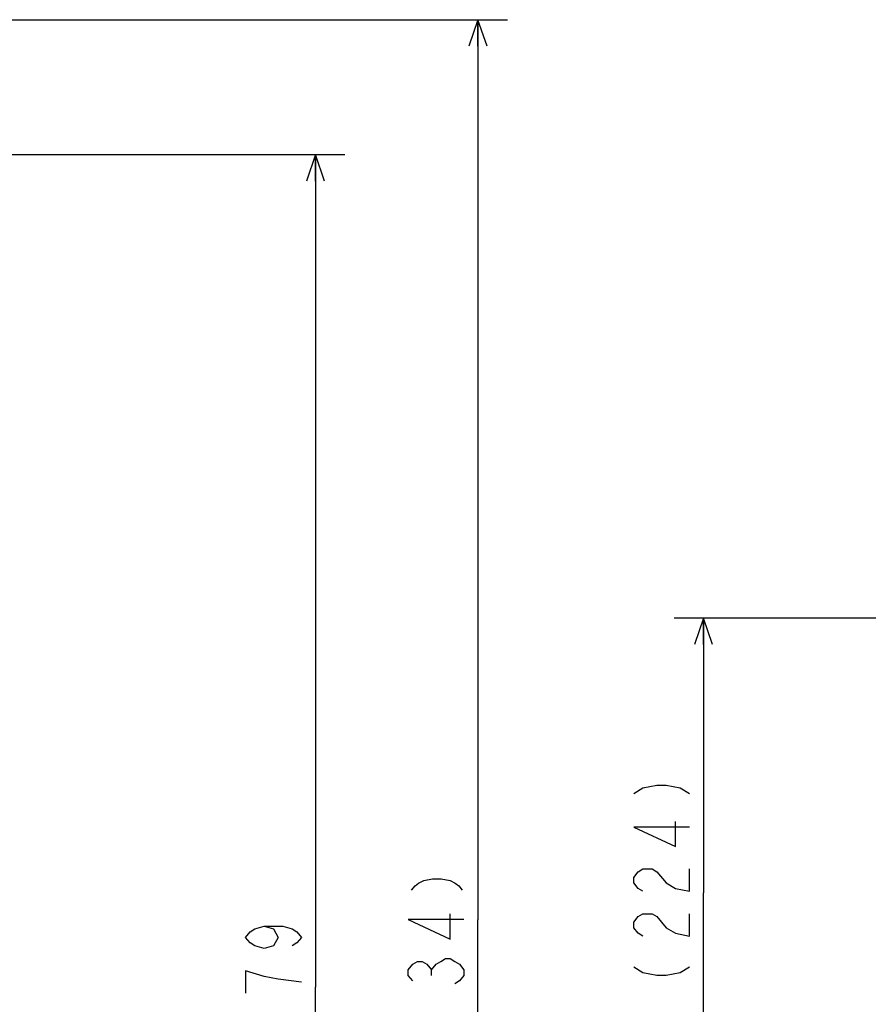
# Model space of a CAD drawing. Extents: x 0 to 594, y 0 to 420.
# Tile 29 of 57: x 457 to 514, y 178 to 245. Entities that reach past the tile are written whole.
import ezdxf

# ---------------------------------------------------------------- set-up
doc = ezdxf.new("R2010")
doc.units = 0
doc.header["$LTSCALE"] = 32.67
doc.layers.get('0').update_dxf_attribs({"linetype": 'CONTINUOUS'})
doc.layers.add('DRIV_DIM', color=7, linetype='CONTINUOUS')
doc.layers.add('PARAM_DIM', color=7, linetype='CONTINUOUS')
doc.styles.get("Standard").update_dxf_attribs({"font": 'txt', "width": 0.8})
doc.dimstyles.new('DIMSTYLE_1', dxfattribs={"dimtxt": 3.8, "dimasz": 1.8, "dimexe": 0.18, "dimexo": 0.0625, "dimgap": 0.09, "dimtad": 1, "dimdec": 3, "dimlfac": 6, "dimtxsty": 'STANDARD', "dimblk": 'OPEN', "dimblk1": 'OPEN', "dimblk2": 'OPEN', "dimcen": 0.09, "dimazin": 3, "dimtp": 0.001, "dimtm": 0.001, "dimtfac": 1, "dimtdec": 3, "dimtofl": 0, "dimtmove": 0, "dimatfit": 3, "dimtolj": 1})

# ---------------------------------------------------------------- blocks, each defined once
blk = doc.blocks.new('_OPEN')
at = {"color": 0, "linetype": 'BYBLOCK'}
for p, q in [((0, 0), (-1, 0.342)), ((-1, -0.342), (0, 0)), ((-1, 0), (0, 0))]:
    blk.add_line(p, q, dxfattribs=at)
blk = doc.blocks.new('*D0')
at = {"layer": 'PARAM_DIM', "color": 2, "linetype": 'CONTINUOUS'}
for p, q in [((375.883, 244.98), (489.815, 244.98)), ((487.815, 244.98), (487.815, 183.813)), ((487.815, 122.646), (487.815, 183.813)), ((450.526, 122.646), (489.815, 122.646))]:
    blk.add_line(p, q, dxfattribs=at)
at = {"layer": 'PARAM_DIM', "color": 2, "linetype": 'CONTINUOUS', "xscale": 1.8, "yscale": 1.8, "zscale": 1.8}
for p, rotation in [((487.815, 244.98), 90), ((487.815, 122.646), 270)]:
    blk.add_blockref('_OPEN', p, dxfattribs=dict(at, rotation=rotation))
blk = doc.blocks.new('*D10')
at = {"layer": 'DRIV_DIM', "color": 2, "linetype": 'CONTINUOUS'}
for p, q in [((519.47, 204.313), (501.152, 204.313)), ((503.152, 204.313), (503.152, 185.646)), ((503.152, 166.98), (503.152, 185.646)), ((519.255, 166.98), (501.152, 166.98))]:
    blk.add_line(p, q, dxfattribs=at)
at = {"layer": 'DRIV_DIM', "color": 2, "linetype": 'CONTINUOUS', "xscale": 1.8, "yscale": 1.8, "zscale": 1.8}
for p, rotation in [((503.152, 204.313), 90), ((503.152, 166.98), 270)]:
    blk.add_blockref('_OPEN', p, dxfattribs=dict(at, rotation=rotation))
blk = doc.blocks.new('*D11')
at = {"layer": 'DRIV_DIM', "color": 2, "linetype": 'CONTINUOUS'}
for p, q in [((258.952, 235.813), (478.762, 235.813)), ((476.762, 235.813), (476.762, 179.23)), ((476.762, 122.646), (476.762, 179.23)), ((449.035, 122.646), (478.762, 122.646))]:
    blk.add_line(p, q, dxfattribs=at)
at = {"layer": 'DRIV_DIM', "color": 2, "linetype": 'CONTINUOUS', "xscale": 1.8, "yscale": 1.8, "zscale": 1.8}
for p, rotation in [((476.762, 235.813), 90), ((476.762, 122.646), 270)]:
    blk.add_blockref('_OPEN', p, dxfattribs=dict(at, rotation=rotation))

msp = doc.modelspace()

# ---------------------------------------------------------------- linework, layer by layer
at = {"layer": 'DRIV_DIM', "color": 2, "linetype": 'CONTINUOUS'}
for points in [[(498.4024, 192.39512), (499.03574, 192.77512), (499.98572, 192.96512), (500.61906, 192.96512), (501.56905, 192.77512), (502.20238, 192.39512)], [(502.20238, 190.11512), (498.4024, 190.11512), (501.2524, 188.78511), (501.2524, 190.49511)], [(499.03574, 185.74512), (498.71905, 185.93511), (498.4024, 186.31512), (498.4024, 186.69513), (498.71905, 187.07511), (499.03574, 187.26512), (499.66907, 187.26512), (499.98572, 187.07511)], [(499.98572, 187.07511), (500.61906, 186.31512), (501.2524, 185.93511), (502.20238, 185.74512), (502.20238, 187.26512)], [(499.03574, 182.70511), (498.71905, 182.89512), (498.4024, 183.27511), (498.4024, 183.65512), (498.71905, 184.03512), (499.03574, 184.22512), (499.66907, 184.22512), (499.98572, 184.03512), (500.30241, 183.65512), (500.61906, 183.27511), (501.2524, 182.89512), (502.20238, 182.70511), (502.20238, 184.22512)], [(473.27904, 183.37623), (473.91237, 183.18623), (474.22902, 182.61623), (473.91237, 182.04623), (473.27904, 181.85622), (472.6457, 182.04623), (472.32901, 182.23623), (472.01236, 182.61623), (472.32901, 182.99622), (472.6457, 183.18623), (473.27904, 183.37623), (474.54571, 183.37623), (475.17904, 183.18623), (475.49569, 182.99622), (475.81234, 182.61623), (475.49569, 182.23623), (475.17904, 182.04623)], [(473.27904, 179.95623), (472.01236, 180.33622), (472.01236, 178.81623)], [(498.4024, 180.61511), (499.03574, 180.23512), (499.98572, 180.04511), (500.61906, 180.04511), (501.56905, 180.23512), (502.20238, 180.61511)], [(475.81234, 179.57623), (474.22902, 179.76622), (473.27904, 179.95623)]]:
    msp.add_lwpolyline(points, dxfattribs=at)
at = {"layer": 'PARAM_DIM', "color": 2, "linetype": 'CONTINUOUS'}
msp.add_line((484.64813, 180.0318), (484.64813, 180.41179), dxfattribs=at)
for points in [[(483.30228, 185.8268), (483.53978, 186.1118), (483.77729, 186.3018), (484.13353, 186.49181), (484.72728, 186.5868), (485.32102, 186.5868), (485.91477, 186.49181), (486.27104, 186.3018), (486.50855, 186.1118), (486.74602, 185.8268)], [(486.86479, 183.83181), (483.06477, 183.83181), (485.91477, 182.5018), (485.91477, 184.21179)], [(483.38146, 179.6518), (483.06477, 180.0318), (483.06477, 180.41179), (483.38146, 180.7918), (483.69811, 180.98179), (484.01479, 180.98179), (484.33144, 180.7918), (484.64813, 180.41179), (484.96478, 180.7918), (485.28147, 180.98179), (485.59812, 181.1718), (485.91477, 181.1718), (486.23145, 180.98179), (486.5481, 180.7918), (486.86479, 180.41179), (486.86479, 180.0318), (486.5481, 179.6518), (486.23145, 179.46181)]]:
    msp.add_lwpolyline(points, dxfattribs=at)

# ---------------------------------------------------------------- dimensions: what is measured, and where the dimension line sits
at = {"layer": 'DRIV_DIM', "color": 2, "linetype": 'CONTINUOUS'}
dim = msp.add_linear_dim(base=(476.76236, 235.81295), p1=(449.03493, 122.64629), p2=(258.95157, 235.81295), angle=90, dimstyle='DIMSTYLE_1', dxfattribs=at)
dim.commit()
dim.dimension.update_dxf_attribs({"geometry": '*D11', "text_midpoint": (475.81236, 175.01623), "dimtype": 160})
dim = msp.add_linear_dim(base=(503.1524, 204.31295), p1=(519.25515, 166.97962), p2=(519.46992, 204.31295), angle=90, text='(<>)', dimstyle='DIMSTYLE_1', dxfattribs=at)
dim.commit()
dim.dimension.update_dxf_attribs({"geometry": '*D10', "text_midpoint": (502.2024, 178.90512), "dimtype": 160})
at = {"layer": 'PARAM_DIM', "color": 2, "linetype": 'CONTINUOUS'}
dim = msp.add_linear_dim(base=(487.81479, 122.64629), p1=(375.8832, 244.97962), p2=(450.52605, 122.64629), angle=270, text='｡ﾊ<>｡ﾋ', dimstyle='DIMSTYLE_1', dxfattribs=at)
dim.commit()
dim.dimension.update_dxf_attribs({"geometry": '*D0', "text_midpoint": (486.86479, 172.6218), "dimtype": 160})

doc.saveas('drawing.dxf')
